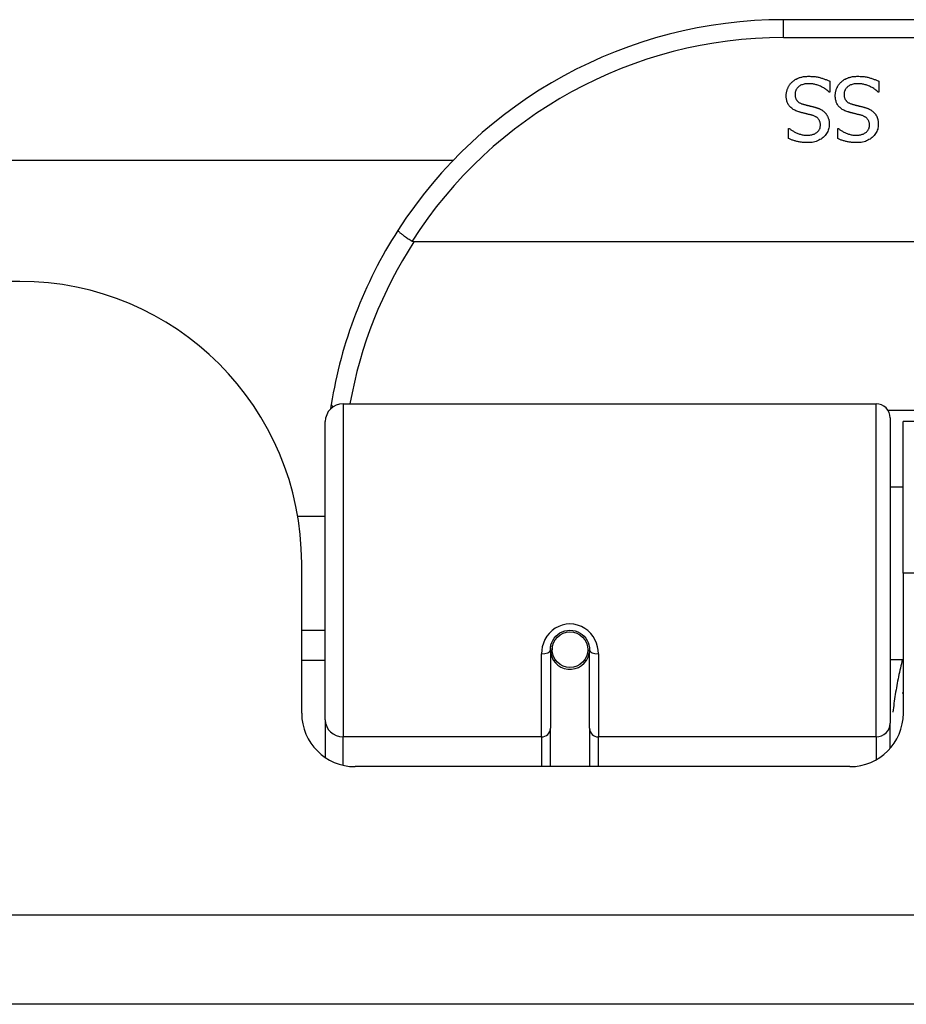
# Model space of a CAD drawing. Header units: inches. Extents: x 15 to 513, y 46 to 241.
# Tile 38 of 256: x 117.394 to 118.375, y 45.828 to 46.917. Entities that reach past the tile are written whole.
import ezdxf

# ---------------------------------------------------------------- set-up
doc = ezdxf.new("R2010")
doc.units = ezdxf.units.IN
doc.header["$MEASUREMENT"] = 0
doc.layers.add('Visible Edges(ANSI)', color=7, linetype='Continuous', lineweight=25)
doc.layers.add('Visible Tangent Edges(ANSI)', color=7, linetype='Continuous', lineweight=25)

msp = doc.modelspace()

# ---------------------------------------------------------------- linework, layer by layer
at = {"layer": 'Visible Edges(ANSI)'}
for p, q in [((119.7352, 46.9173), (118.2391, 46.9173)), ((118.2903, 46.8492), (118.2903, 46.8373)), ((118.3445, 46.8492), (118.3445, 46.8373)), ((118.2903, 46.8373), (118.2896, 46.8373)), ((118.3445, 46.8373), (118.3439, 46.8373)), ((118.2448, 46.7971), (118.2455, 46.7971)), ((118.2448, 46.7859), (118.2448, 46.7971)), ((118.2991, 46.7971), (118.2998, 46.7971)), ((118.2991, 46.7859), (118.2991, 46.7971)), ((104.9995, 46.7618), (117.8738, 46.7618)), ((120.144, 46.6717), (117.8302, 46.6717)), ((117.3941, 46.6278), (105.4791, 46.6278)), ((117.7519, 46.4923), (118.3415, 46.4923)), ((117.7322, 46.1427), (117.7322, 46.4726)), ((118.3572, 46.4766), (118.3572, 46.1389)), ((118.3716, 46.3048), (118.3716, 46.4728)), ((119.6026, 46.4728), (118.3716, 46.4728)), ((118.3572, 46.4003), (118.3716, 46.4003)), ((117.7018, 46.3678), (117.7322, 46.3678)), ((117.7061, 46.1499), (117.7061, 46.3158)), ((118.3716, 46.3048), (118.3716, 46.1499)), ((117.7061, 46.2418), (117.7322, 46.2418)), ((117.9812, 46.2202), (117.9812, 46.1332)), ((117.9833, 46.2178), (117.9814, 46.2178)), ((117.9817, 46.2245), (117.9836, 46.2241)), ((117.9832, 46.2242), (117.9832, 46.2202)), ((118.0245, 46.1332), (118.0245, 46.2202)), ((117.7322, 46.2083), (117.7061, 46.2083)), ((117.9872, 46.2083), (117.9848, 46.2083)), ((118.021, 46.2083), (118.0186, 46.2083)), ((118.0221, 46.2161), (118.0245, 46.2156)), ((118.3572, 46.2093), (118.3716, 46.2093)), ((117.7322, 46.1427), (117.7322, 46.1009)), ((117.9812, 46.0908), (117.9812, 46.1332)), ((118.0245, 46.1332), (118.0245, 46.0908)), ((118.3572, 46.1112), (118.3572, 46.1389)), ((118.3126, 46.0908), (117.7652, 46.0908)), ((123.1381, 45.8278), (69.5331, 45.8278))]:
    msp.add_line(p, q, dxfattribs=at)
at = {"layer": 'Visible Edges(ANSI)', "flags": 128}
for points in [[(118.2485, 46.8482), (118.2491, 46.8487), (118.2497, 46.8492), (118.2503, 46.8497), (118.2509, 46.8501), (118.2515, 46.8506), (118.2521, 46.851), (118.2528, 46.8514), (118.2534, 46.8517), (118.2541, 46.8521), (118.2548, 46.8524), (118.2555, 46.8527), (118.2562, 46.853), (118.2569, 46.8533), (118.2577, 46.8535), (118.2585, 46.8537), (118.2593, 46.8539), (118.2602, 46.8541), (118.2611, 46.8543), (118.262, 46.8544), (118.2629, 46.8545), (118.2639, 46.8546), (118.2649, 46.8546), (118.2659, 46.8547), (118.267, 46.8547)], [(118.267, 46.8547), (118.2683, 46.8547), (118.2695, 46.8546), (118.2707, 46.8546), (118.2719, 46.8545), (118.273, 46.8544), (118.2741, 46.8543), (118.2752, 46.8541), (118.2763, 46.854), (118.2773, 46.8538), (118.2782, 46.8536), (118.2792, 46.8533), (118.2801, 46.8531), (118.281, 46.8528), (118.2819, 46.8525), (118.2828, 46.8522), (118.2836, 46.8519), (118.2845, 46.8516), (118.2853, 46.8513), (118.2862, 46.851), (118.287, 46.8506), (118.2878, 46.8503), (118.2887, 46.8499), (118.2895, 46.8495), (118.2903, 46.8492)], [(118.3028, 46.8482), (118.3034, 46.8487), (118.3039, 46.8492), (118.3045, 46.8497), (118.3052, 46.8501), (118.3058, 46.8506), (118.3064, 46.851), (118.3071, 46.8514), (118.3077, 46.8517), (118.3084, 46.8521), (118.3091, 46.8524), (118.3098, 46.8527), (118.3105, 46.853), (118.3112, 46.8533), (118.312, 46.8535), (118.3128, 46.8537), (118.3136, 46.8539), (118.3145, 46.8541), (118.3153, 46.8543), (118.3163, 46.8544), (118.3172, 46.8545), (118.3182, 46.8546), (118.3192, 46.8546), (118.3202, 46.8547), (118.3213, 46.8547)], [(118.3213, 46.8547), (118.3225, 46.8547), (118.3238, 46.8546), (118.325, 46.8546), (118.3262, 46.8545), (118.3273, 46.8544), (118.3284, 46.8543), (118.3295, 46.8541), (118.3305, 46.854), (118.3315, 46.8538), (118.3325, 46.8536), (118.3335, 46.8533), (118.3344, 46.8531), (118.3353, 46.8528), (118.3362, 46.8525), (118.337, 46.8522), (118.3379, 46.8519), (118.3388, 46.8516), (118.3396, 46.8513), (118.3405, 46.851), (118.3413, 46.8506), (118.3421, 46.8503), (118.3429, 46.8499), (118.3437, 46.8495), (118.3445, 46.8492)], [(118.2421, 46.8332), (118.2421, 46.8339), (118.2421, 46.8346), (118.2422, 46.8353), (118.2423, 46.836), (118.2424, 46.8367), (118.2425, 46.8373), (118.2427, 46.838), (118.2428, 46.8387), (118.243, 46.8394), (118.2433, 46.8401), (118.2435, 46.8407), (118.2438, 46.8414), (118.2441, 46.8421), (118.2444, 46.8427), (118.2447, 46.8433), (118.2451, 46.8439), (118.2454, 46.8445), (118.2458, 46.8451), (118.2462, 46.8457), (118.2466, 46.8462), (118.2471, 46.8468), (118.2475, 46.8473), (118.248, 46.8478), (118.2485, 46.8482)], [(118.2677, 46.8465), (118.2664, 46.8465), (118.2652, 46.8464), (118.264, 46.8463), (118.2629, 46.8462), (118.2619, 46.846), (118.2608, 46.8457), (118.2599, 46.8454), (118.259, 46.8451), (118.2581, 46.8447), (118.2573, 46.8443), (118.2566, 46.8438), (118.2559, 46.8433), (118.2553, 46.8427), (118.2547, 46.8421), (118.2542, 46.8415), (118.2537, 46.8409), (118.2533, 46.8402), (118.2529, 46.8395), (118.2526, 46.8388), (118.2524, 46.838), (118.2522, 46.8372), (118.252, 46.8364), (118.2519, 46.8356), (118.2519, 46.8347)], [(118.2896, 46.8373), (118.2888, 46.838), (118.288, 46.8387), (118.2872, 46.8394), (118.2863, 46.84), (118.2855, 46.8406), (118.2846, 46.8412), (118.2837, 46.8418), (118.2828, 46.8423), (118.2819, 46.8428), (118.281, 46.8432), (118.28, 46.8437), (118.279, 46.8441), (118.2781, 46.8445), (118.2771, 46.8448), (118.2761, 46.8452), (118.2752, 46.8454), (118.2742, 46.8457), (118.2733, 46.8459), (118.2723, 46.8461), (118.2714, 46.8462), (118.2705, 46.8464), (118.2695, 46.8464), (118.2686, 46.8465), (118.2677, 46.8465)], [(118.2964, 46.8332), (118.2964, 46.8339), (118.2964, 46.8346), (118.2965, 46.8353), (118.2965, 46.836), (118.2967, 46.8367), (118.2968, 46.8373), (118.2969, 46.838), (118.2971, 46.8387), (118.2973, 46.8394), (118.2975, 46.8401), (118.2978, 46.8407), (118.2981, 46.8414), (118.2983, 46.8421), (118.2987, 46.8427), (118.299, 46.8433), (118.2993, 46.8439), (118.2997, 46.8445), (118.3001, 46.8451), (118.3005, 46.8457), (118.3009, 46.8462), (118.3014, 46.8468), (118.3018, 46.8473), (118.3023, 46.8478), (118.3028, 46.8482)], [(118.322, 46.8465), (118.3207, 46.8465), (118.3195, 46.8464), (118.3183, 46.8463), (118.3172, 46.8462), (118.3161, 46.846), (118.3151, 46.8457), (118.3142, 46.8454), (118.3133, 46.8451), (118.3124, 46.8447), (118.3116, 46.8443), (118.3109, 46.8438), (118.3102, 46.8433), (118.3095, 46.8427), (118.309, 46.8421), (118.3084, 46.8415), (118.308, 46.8409), (118.3075, 46.8402), (118.3072, 46.8395), (118.3069, 46.8388), (118.3066, 46.838), (118.3064, 46.8372), (118.3063, 46.8364), (118.3062, 46.8356), (118.3062, 46.8347)], [(118.3439, 46.8373), (118.3431, 46.838), (118.3423, 46.8387), (118.3414, 46.8394), (118.3406, 46.84), (118.3398, 46.8406), (118.3389, 46.8412), (118.338, 46.8418), (118.3371, 46.8423), (118.3362, 46.8428), (118.3352, 46.8432), (118.3343, 46.8437), (118.3333, 46.8441), (118.3323, 46.8445), (118.3314, 46.8448), (118.3304, 46.8452), (118.3294, 46.8454), (118.3285, 46.8457), (118.3275, 46.8459), (118.3266, 46.8461), (118.3257, 46.8462), (118.3247, 46.8464), (118.3238, 46.8464), (118.3229, 46.8465), (118.322, 46.8465)], [(118.2562, 46.8153), (118.255, 46.8157), (118.2538, 46.8161), (118.2528, 46.8166), (118.2517, 46.8171), (118.2508, 46.8176), (118.2498, 46.8181), (118.249, 46.8187), (118.2482, 46.8193), (118.2474, 46.82), (118.2467, 46.8206), (118.2461, 46.8213), (118.2455, 46.8221), (118.2449, 46.8228), (118.2444, 46.8236), (118.244, 46.8245), (118.2436, 46.8253), (118.2432, 46.8262), (118.2429, 46.8271), (118.2427, 46.8281), (118.2425, 46.829), (118.2423, 46.83), (118.2422, 46.831), (118.2421, 46.8321), (118.2421, 46.8332)], [(118.2519, 46.8347), (118.2519, 46.834), (118.252, 46.8333), (118.252, 46.8327), (118.2521, 46.832), (118.2523, 46.8314), (118.2524, 46.8308), (118.2526, 46.8303), (118.2528, 46.8297), (118.2531, 46.8292), (118.2534, 46.8287), (118.2537, 46.8282), (118.254, 46.8278), (118.2544, 46.8274), (118.2548, 46.8269), (118.2552, 46.8266), (118.2557, 46.8262), (118.2562, 46.8258), (118.2567, 46.8255), (118.2573, 46.8252), (118.2579, 46.8249), (118.2585, 46.8246), (118.2592, 46.8243), (118.2599, 46.8241), (118.2606, 46.8238)], [(118.3104, 46.8153), (118.3092, 46.8157), (118.3081, 46.8161), (118.307, 46.8166), (118.306, 46.8171), (118.305, 46.8176), (118.3041, 46.8181), (118.3032, 46.8187), (118.3024, 46.8193), (118.3017, 46.82), (118.301, 46.8206), (118.3003, 46.8213), (118.2997, 46.8221), (118.2992, 46.8228), (118.2987, 46.8236), (118.2983, 46.8245), (118.2979, 46.8253), (118.2975, 46.8262), (118.2972, 46.8271), (118.2969, 46.8281), (118.2967, 46.829), (118.2966, 46.83), (118.2965, 46.831), (118.2964, 46.8321), (118.2964, 46.8332)], [(118.3062, 46.8347), (118.3062, 46.834), (118.3062, 46.8333), (118.3063, 46.8327), (118.3064, 46.832), (118.3065, 46.8314), (118.3067, 46.8308), (118.3069, 46.8303), (118.3071, 46.8297), (118.3074, 46.8292), (118.3076, 46.8287), (118.3079, 46.8282), (118.3083, 46.8278), (118.3086, 46.8274), (118.309, 46.8269), (118.3095, 46.8266), (118.3099, 46.8262), (118.3104, 46.8258), (118.311, 46.8255), (118.3116, 46.8252), (118.3122, 46.8249), (118.3128, 46.8246), (118.3135, 46.8243), (118.3142, 46.8241), (118.3149, 46.8238)], [(118.2606, 46.8238), (118.2612, 46.8237), (118.2617, 46.8235), (118.2622, 46.8234), (118.2628, 46.8233), (118.2633, 46.8231), (118.2638, 46.823), (118.2643, 46.8229), (118.2648, 46.8227), (118.2652, 46.8226), (118.2657, 46.8225), (118.2662, 46.8224), (118.2666, 46.8223), (118.2671, 46.8222), (118.2676, 46.8221), (118.2681, 46.8219), (118.2686, 46.8218), (118.2691, 46.8217), (118.2697, 46.8215), (118.2703, 46.8214), (118.2709, 46.8213), (118.2715, 46.8211), (118.2721, 46.8209), (118.2728, 46.8208), (118.2734, 46.8206)], [(118.2734, 46.8206), (118.2741, 46.8204), (118.2746, 46.8203), (118.2752, 46.8201), (118.2758, 46.8199), (118.2764, 46.8197), (118.2769, 46.8195), (118.2775, 46.8193), (118.278, 46.8191), (118.2785, 46.8189), (118.279, 46.8186), (118.2795, 46.8184), (118.28, 46.8182), (118.2805, 46.8179), (118.281, 46.8177), (118.2814, 46.8174), (118.2819, 46.8171), (118.2823, 46.8168), (118.2828, 46.8165), (118.2832, 46.8162), (118.2836, 46.8158), (118.284, 46.8155), (118.2844, 46.8151), (118.2848, 46.8147), (118.2852, 46.8144)], [(118.3149, 46.8238), (118.3154, 46.8237), (118.316, 46.8235), (118.3165, 46.8234), (118.317, 46.8233), (118.3175, 46.8231), (118.318, 46.823), (118.3185, 46.8229), (118.319, 46.8227), (118.3195, 46.8226), (118.32, 46.8225), (118.3205, 46.8224), (118.3209, 46.8223), (118.3214, 46.8222), (118.3219, 46.8221), (118.3224, 46.8219), (118.3229, 46.8218), (118.3234, 46.8217), (118.324, 46.8215), (118.3246, 46.8214), (118.3251, 46.8213), (118.3258, 46.8211), (118.3264, 46.8209), (118.327, 46.8208), (118.3277, 46.8206)], [(118.3277, 46.8206), (118.3283, 46.8204), (118.3289, 46.8203), (118.3295, 46.8201), (118.3301, 46.8199), (118.3306, 46.8197), (118.3312, 46.8195), (118.3317, 46.8193), (118.3323, 46.8191), (118.3328, 46.8189), (118.3333, 46.8186), (118.3338, 46.8184), (118.3343, 46.8182), (118.3348, 46.8179), (118.3352, 46.8177), (118.3357, 46.8174), (118.3361, 46.8171), (118.3366, 46.8168), (118.337, 46.8165), (118.3374, 46.8162), (118.3379, 46.8158), (118.3383, 46.8155), (118.3387, 46.8151), (118.3391, 46.8147), (118.3394, 46.8144)], [(118.2707, 46.8116), (118.2702, 46.8117), (118.2697, 46.8119), (118.2691, 46.812), (118.2685, 46.8122), (118.268, 46.8123), (118.2674, 46.8125), (118.2667, 46.8126), (118.2661, 46.8128), (118.2654, 46.8129), (118.2648, 46.8131), (118.2641, 46.8133), (118.2634, 46.8134), (118.2627, 46.8136), (118.262, 46.8138), (118.2613, 46.8139), (118.2606, 46.8141), (118.26, 46.8143), (118.2594, 46.8144), (118.2588, 46.8146), (118.2582, 46.8147), (118.2577, 46.8149), (118.2572, 46.815), (118.2566, 46.8152), (118.2562, 46.8153)], [(118.2799, 46.8006), (118.2799, 46.8013), (118.2799, 46.802), (118.2798, 46.8027), (118.2797, 46.8034), (118.2795, 46.804), (118.2793, 46.8046), (118.2791, 46.8052), (118.2789, 46.8057), (118.2786, 46.8063), (118.2783, 46.8068), (118.2779, 46.8073), (118.2776, 46.8077), (118.2771, 46.8082), (118.2767, 46.8086), (118.2762, 46.809), (118.2757, 46.8093), (118.2752, 46.8097), (118.2746, 46.81), (118.2741, 46.8103), (118.2734, 46.8106), (118.2728, 46.8109), (118.2721, 46.8112), (118.2714, 46.8114), (118.2707, 46.8116)], [(118.2852, 46.8144), (118.2855, 46.814), (118.2859, 46.8135), (118.2862, 46.8131), (118.2865, 46.8127), (118.2868, 46.8123), (118.2871, 46.8118), (118.2874, 46.8113), (118.2876, 46.8109), (118.2879, 46.8104), (118.2881, 46.8099), (118.2883, 46.8094), (118.2885, 46.8088), (118.2887, 46.8083), (118.2889, 46.8078), (118.2891, 46.8072), (118.2892, 46.8066), (118.2893, 46.806), (118.2895, 46.8054), (118.2895, 46.8048), (118.2896, 46.8042), (118.2897, 46.8036), (118.2897, 46.8029), (118.2897, 46.8022), (118.2898, 46.8015)], [(118.325, 46.8116), (118.3245, 46.8117), (118.3239, 46.8119), (118.3234, 46.812), (118.3228, 46.8122), (118.3222, 46.8123), (118.3216, 46.8125), (118.321, 46.8126), (118.3204, 46.8128), (118.3197, 46.8129), (118.319, 46.8131), (118.3183, 46.8133), (118.3176, 46.8134), (118.3169, 46.8136), (118.3162, 46.8138), (118.3156, 46.8139), (118.3149, 46.8141), (118.3143, 46.8143), (118.3137, 46.8144), (118.3131, 46.8146), (118.3125, 46.8147), (118.312, 46.8149), (118.3114, 46.815), (118.3109, 46.8152), (118.3104, 46.8153)], [(118.3342, 46.8006), (118.3342, 46.8013), (118.3341, 46.802), (118.3341, 46.8027), (118.3339, 46.8034), (118.3338, 46.804), (118.3336, 46.8046), (118.3334, 46.8052), (118.3331, 46.8057), (118.3329, 46.8063), (118.3325, 46.8068), (118.3322, 46.8073), (118.3318, 46.8077), (118.3314, 46.8082), (118.331, 46.8086), (118.3305, 46.809), (118.33, 46.8093), (118.3295, 46.8097), (118.3289, 46.81), (118.3283, 46.8103), (118.3277, 46.8106), (118.3271, 46.8109), (118.3264, 46.8112), (118.3257, 46.8114), (118.325, 46.8116)], [(118.3394, 46.8144), (118.3398, 46.814), (118.3401, 46.8135), (118.3405, 46.8131), (118.3408, 46.8127), (118.3411, 46.8123), (118.3414, 46.8118), (118.3416, 46.8113), (118.3419, 46.8109), (118.3422, 46.8104), (118.3424, 46.8099), (118.3426, 46.8094), (118.3428, 46.8088), (118.343, 46.8083), (118.3432, 46.8078), (118.3433, 46.8072), (118.3435, 46.8066), (118.3436, 46.806), (118.3437, 46.8054), (118.3438, 46.8048), (118.3439, 46.8042), (118.3439, 46.8036), (118.344, 46.8029), (118.344, 46.8022), (118.344, 46.8015)], [(118.2455, 46.7971), (118.2461, 46.7966), (118.2467, 46.7961), (118.2473, 46.7956), (118.248, 46.7951), (118.2487, 46.7947), (118.2494, 46.7942), (118.2501, 46.7938), (118.2509, 46.7933), (118.2517, 46.7929), (118.2525, 46.7925), (118.2533, 46.7921), (118.2542, 46.7917), (118.2551, 46.7914), (118.256, 46.791), (118.2569, 46.7907), (118.2578, 46.7905), (118.2587, 46.7902), (118.2596, 46.79), (118.2605, 46.7898), (118.2615, 46.7897), (118.2624, 46.7896), (118.2634, 46.7895), (118.2643, 46.7894), (118.2653, 46.7894)], [(118.2653, 46.7894), (118.2664, 46.7895), (118.2674, 46.7895), (118.2684, 46.7896), (118.2694, 46.7898), (118.2703, 46.79), (118.2712, 46.7902), (118.2721, 46.7905), (118.2729, 46.7908), (118.2737, 46.7912), (118.2745, 46.7916), (118.2752, 46.792), (118.2759, 46.7925), (118.2765, 46.793), (118.2771, 46.7936), (118.2777, 46.7942), (118.2781, 46.7948), (118.2786, 46.7954), (118.2789, 46.7961), (118.2792, 46.7967), (118.2795, 46.7975), (118.2797, 46.7982), (118.2798, 46.799), (118.2799, 46.7998), (118.2799, 46.8006)], [(118.2898, 46.8015), (118.2897, 46.8001), (118.2896, 46.7988), (118.2893, 46.7974), (118.289, 46.7961), (118.2886, 46.7949), (118.2881, 46.7936), (118.2875, 46.7924), (118.2868, 46.7913), (118.286, 46.7902), (118.2851, 46.7891), (118.2841, 46.7881), (118.283, 46.7871), (118.2819, 46.7862), (118.2807, 46.7853), (118.2794, 46.7846), (118.2781, 46.7839), (118.2768, 46.7833), (118.2754, 46.7827), (118.2739, 46.7823), (118.2724, 46.7819), (118.2709, 46.7816), (118.2693, 46.7814), (118.2676, 46.7813), (118.2659, 46.7813)], [(118.2998, 46.7971), (118.3004, 46.7966), (118.301, 46.7961), (118.3016, 46.7956), (118.3023, 46.7951), (118.303, 46.7947), (118.3037, 46.7942), (118.3044, 46.7938), (118.3052, 46.7933), (118.306, 46.7929), (118.3068, 46.7925), (118.3076, 46.7921), (118.3085, 46.7917), (118.3094, 46.7914), (118.3103, 46.791), (118.3111, 46.7907), (118.3121, 46.7905), (118.313, 46.7902), (118.3139, 46.79), (118.3148, 46.7898), (118.3158, 46.7897), (118.3167, 46.7896), (118.3176, 46.7895), (118.3186, 46.7894), (118.3196, 46.7894)], [(118.3196, 46.7894), (118.3206, 46.7895), (118.3217, 46.7895), (118.3227, 46.7896), (118.3236, 46.7898), (118.3246, 46.79), (118.3255, 46.7902), (118.3263, 46.7905), (118.3272, 46.7908), (118.328, 46.7912), (118.3287, 46.7916), (118.3295, 46.792), (118.3302, 46.7925), (118.3308, 46.793), (118.3314, 46.7936), (118.3319, 46.7942), (118.3324, 46.7948), (118.3328, 46.7954), (118.3332, 46.7961), (118.3335, 46.7967), (118.3338, 46.7975), (118.334, 46.7982), (118.3341, 46.799), (118.3342, 46.7998), (118.3342, 46.8006)], [(118.344, 46.8015), (118.344, 46.8001), (118.3438, 46.7988), (118.3436, 46.7974), (118.3433, 46.7961), (118.3429, 46.7949), (118.3423, 46.7936), (118.3417, 46.7924), (118.341, 46.7913), (118.3402, 46.7902), (118.3394, 46.7891), (118.3384, 46.7881), (118.3373, 46.7871), (118.3362, 46.7862), (118.335, 46.7853), (118.3337, 46.7846), (118.3324, 46.7839), (118.3311, 46.7833), (118.3297, 46.7827), (118.3282, 46.7823), (118.3267, 46.7819), (118.3252, 46.7816), (118.3236, 46.7814), (118.3219, 46.7813), (118.3202, 46.7813)], [(118.2659, 46.7813), (118.2649, 46.7813), (118.264, 46.7813), (118.263, 46.7814), (118.262, 46.7814), (118.2611, 46.7815), (118.2601, 46.7816), (118.2592, 46.7817), (118.2583, 46.7818), (118.2574, 46.7819), (118.2564, 46.7821), (118.2556, 46.7823), (118.2547, 46.7825), (118.2538, 46.7827), (118.2529, 46.7829), (118.2521, 46.7831), (118.2512, 46.7834), (118.2504, 46.7836), (118.2496, 46.7839), (118.2488, 46.7842), (118.248, 46.7845), (118.2472, 46.7848), (118.2464, 46.7852), (118.2456, 46.7855), (118.2448, 46.7859)], [(118.3202, 46.7813), (118.3192, 46.7813), (118.3182, 46.7813), (118.3172, 46.7814), (118.3163, 46.7814), (118.3153, 46.7815), (118.3144, 46.7816), (118.3135, 46.7817), (118.3125, 46.7818), (118.3116, 46.7819), (118.3107, 46.7821), (118.3098, 46.7823), (118.3089, 46.7825), (118.3081, 46.7827), (118.3072, 46.7829), (118.3063, 46.7831), (118.3055, 46.7834), (118.3047, 46.7836), (118.3038, 46.7839), (118.303, 46.7842), (118.3022, 46.7845), (118.3014, 46.7848), (118.3006, 46.7852), (118.2999, 46.7855), (118.2991, 46.7859)], [(117.8125, 46.6842), (117.8125, 46.6841), (117.8125, 46.6839), (117.8126, 46.6837), (117.8128, 46.6835), (117.8131, 46.6832), (117.8134, 46.6829), (117.8138, 46.6825), (117.8143, 46.6821), (117.8148, 46.6816), (117.8154, 46.6812), (117.816, 46.6807), (117.8167, 46.6801), (117.8175, 46.6796), (117.8183, 46.679), (117.8191, 46.6783), (117.82, 46.6777), (117.8209, 46.6771), (117.8219, 46.6764), (117.8229, 46.6757), (117.8239, 46.675), (117.825, 46.6743), (117.826, 46.6736), (117.8271, 46.6729), (117.8282, 46.6722)], [(117.8302, 46.6717), (117.8301, 46.6717), (117.8301, 46.6717), (117.83, 46.6717), (117.8299, 46.6717), (117.8298, 46.6717), (117.8297, 46.6717), (117.8296, 46.6717), (117.8295, 46.6717), (117.8294, 46.6717), (117.8293, 46.6717), (117.8293, 46.6718), (117.8292, 46.6718), (117.8291, 46.6718), (117.829, 46.6718), (117.8289, 46.6719), (117.8288, 46.6719), (117.8287, 46.6719), (117.8287, 46.672), (117.8286, 46.672), (117.8285, 46.672), (117.8284, 46.6721), (117.8283, 46.6721), (117.8283, 46.6722), (117.8282, 46.6722)], [(117.7387, 46.4915), (117.7387, 46.4913), (117.7387, 46.4911), (117.7386, 46.4909), (117.7386, 46.4907), (117.7386, 46.4905), (117.7385, 46.4903), (117.7385, 46.4901), (117.7385, 46.4899), (117.7384, 46.4897), (117.7384, 46.4895), (117.7384, 46.4893), (117.7383, 46.489), (117.7383, 46.4888), (117.7383, 46.4886), (117.7382, 46.4884), (117.7382, 46.4882), (117.7382, 46.488), (117.7381, 46.4878), (117.7381, 46.4876), (117.7381, 46.4874), (117.738, 46.4872), (117.738, 46.487), (117.738, 46.4868), (117.738, 46.4865)], [(117.9812, 46.2202), (117.9814, 46.2228), (117.9819, 46.2254), (117.9827, 46.228), (117.9839, 46.2305), (117.9853, 46.2329), (117.9872, 46.2351), (117.9893, 46.237), (117.9917, 46.2387), (117.9943, 46.24), (117.9971, 46.241), (118, 46.2416), (118.0029, 46.2418), (118.0059, 46.2416), (118.0087, 46.241), (118.0115, 46.24), (118.0141, 46.2386), (118.0165, 46.237), (118.0186, 46.235), (118.0204, 46.2328), (118.0219, 46.2305), (118.023, 46.228), (118.0239, 46.2254), (118.0244, 46.2228), (118.0245, 46.2202)], [(118.3711, 46.1718), (118.3711, 46.1718), (118.3711, 46.1719), (118.3712, 46.172), (118.3712, 46.172), (118.3712, 46.1721), (118.3712, 46.1721), (118.3713, 46.1722), (118.3713, 46.1722), (118.3713, 46.1723), (118.3713, 46.1723), (118.3713, 46.1724), (118.3714, 46.1724), (118.3714, 46.1725), (118.3714, 46.1725), (118.3714, 46.1726), (118.3715, 46.1727), (118.3715, 46.1727), (118.3715, 46.1728), (118.3715, 46.1728), (118.3715, 46.1729), (118.3716, 46.1729), (118.3716, 46.173), (118.3716, 46.173), (118.3716, 46.1731)]]:
    msp.add_lwpolyline(points, dxfattribs=at)
at = {"layer": 'Visible Edges(ANSI)'}
msp.add_circle((118.0029, 46.2202), 0.0197, dxfattribs=at)
for centre, radius, start, end in [((118.2391, 46.4104), 0.5069, 90, 147.3142), ((118.2391, 46.4104), 0.5069, 147.3142, 170.7932), ((117.3941, 46.3158), 0.312, 0, 90), ((117.7519, 46.4726), 0.0197, 90, 180), ((118.3415, 46.4766), 0.0157, 0, 90), ((118.0029, 46.2202), 0.0217, 180, 348.1708), ((117.7652, 46.1499), 0.0591, 180, 270), ((118.3126, 46.1499), 0.0591, 270, 0)]:
    msp.add_arc(centre, radius, start, end, dxfattribs=at)
at = {"layer": 'Visible Tangent Edges(ANSI)'}
for p, q in [((118.2391, 46.8976), (118.2391, 46.9173)), ((118.2391, 46.8976), (119.7352, 46.8976)), ((117.7519, 46.4923), (117.7519, 46.1237)), ((118.3415, 46.1237), (118.3415, 46.4923)), ((119.6193, 46.4847), (118.355, 46.4847)), ((119.6026, 46.3048), (118.3716, 46.3048)), ((117.9714, 46.1237), (117.9714, 46.2155)), ((118.0344, 46.2155), (118.0344, 46.1237)), ((117.7519, 46.0923), (117.7519, 46.1237)), ((117.9714, 46.1237), (117.7519, 46.1237)), ((117.9714, 46.1237), (117.9714, 46.0908)), ((118.3415, 46.1237), (118.0344, 46.1237)), ((118.0344, 46.0908), (118.0344, 46.1237)), ((118.3415, 46.1237), (118.3415, 46.0984)), ((69.5331, 45.9268), (123.1381, 45.9268))]:
    msp.add_line(p, q, dxfattribs=at)
at = {"layer": 'Visible Tangent Edges(ANSI)', "flags": 128}
for points in [[(118.0344, 46.2155), (118.0341, 46.2195), (118.0334, 46.2235), (118.0322, 46.2275), (118.0305, 46.2313), (118.0284, 46.2349), (118.0258, 46.2383), (118.0227, 46.2413), (118.0193, 46.2438), (118.0155, 46.2459), (118.0114, 46.2474), (118.0072, 46.2484), (118.0029, 46.2487), (117.9986, 46.2484), (117.9944, 46.2475), (117.9904, 46.2459), (117.9866, 46.2439), (117.9831, 46.2413), (117.98, 46.2383), (117.9774, 46.235), (117.9752, 46.2313), (117.9735, 46.2275), (117.9723, 46.2235), (117.9716, 46.2195), (117.9714, 46.2155)], [(118.3708, 46.2093), (118.3702, 46.207), (118.3696, 46.2046), (118.369, 46.2022), (118.3685, 46.1998), (118.3679, 46.1974), (118.3674, 46.195), (118.3668, 46.1926), (118.3663, 46.1902), (118.3658, 46.1878), (118.3654, 46.1854), (118.3649, 46.183), (118.3644, 46.1805), (118.364, 46.1781), (118.3636, 46.1757), (118.3632, 46.1732), (118.3628, 46.1708), (118.3624, 46.1683), (118.362, 46.1659), (118.3617, 46.1634), (118.3613, 46.161), (118.361, 46.1585), (118.3607, 46.156), (118.3604, 46.1536), (118.3601, 46.1511)]]:
    msp.add_lwpolyline(points, dxfattribs=at)
at = {"layer": 'Visible Tangent Edges(ANSI)'}
for centre, start, end in [((118.2391, 46.4104), 90, 147.5011), ((118.2391, 46.4067), 147.0552, 169.8777)]:
    msp.add_arc(centre, 0.4872, start, end, dxfattribs=at)
for centre, major_axis, ratio, start_param, end_param in [((117.7582, 46.4884), (-0.0194, 0.0031), 0.187438, 0, 0.544489), ((117.9714, 46.2202), (0.00984, 0), 0.476565, 4.712389, 6.283185), ((118.0344, 46.2202), (-0.00984, 0), 0.476565, 0, 1.570796), ((117.7519, 46.1427), (-0.0197, 0), 0.965926, 0, 1.570796), ((117.9714, 46.1332), (0.00984, 0), 0.965926, 4.712389, 6.283185), ((118.0344, 46.1332), (-0.00984, 0), 0.965926, 0, 1.570796), ((118.3415, 46.1389), (0.0157, 0), 0.965926, 4.712389, 6.283185)]:
    msp.add_ellipse(centre, major_axis=major_axis, ratio=ratio, start_param=start_param, end_param=end_param, dxfattribs=at)

doc.saveas('drawing.dxf')
